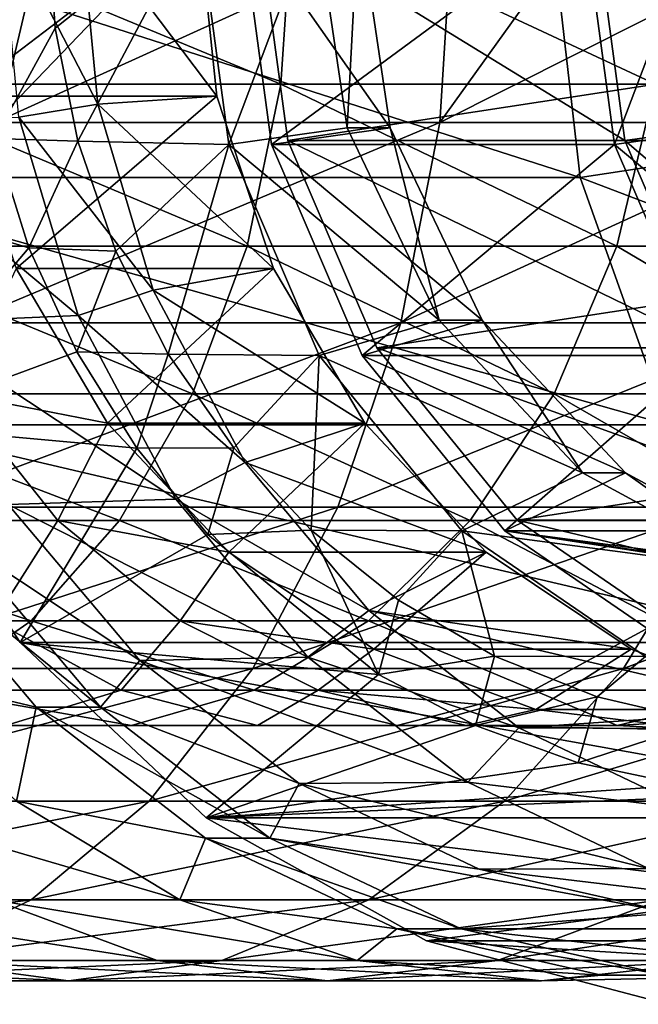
# Model space of a CAD drawing. Header units: metres. Extents: x -42 to 201, y -88 to 88.
# Tile 250 of 256: x 180.44 to 185.37, y -8.69 to -0.84. Entities that reach past the tile are written whole.
import ezdxf

# ---------------------------------------------------------------- set-up
doc = ezdxf.new("R2010")
doc.units = ezdxf.units.M
doc.layers.add('solid_500770_01', color=7, linetype='CONTINUOUS')

msp = doc.modelspace()

# ---------------------------------------------------------------- linework, layer by layer
at = {"layer": 'solid_500770_01'}
for points in [[(184.908997, -2.094349, -99.849579), (178.615829, -2.094349, -82.559235), (178.376785, 0, -82.64624)], [(184.908997, -2.094349, -99.849579), (178.376785, 0, -82.64624), (184.669968, 0, -99.936584)], [(182.521942, -1.351426, -62.255119), (179.183777, -1.351426, -59.822052), (179.259705, 0, -59.702003)], [(182.521942, -1.351426, -62.255119), (179.259705, 0, -59.702003), (182.612991, 0, -62.146095)], [(181.859177, 0, -85.63546), (179.807053, 0, -79.997307), (179.960205, -1.446386, -79.941566)], [(181.859177, 0, -85.63546), (179.960205, -1.446386, -79.941566), (182.012558, -1.447439, -85.579636)], [(180.662109, 0, -82.346535), (180.021255, 0, -82.047699), (180.238831, -1.785384, -81.968513)], [(180.721558, -0.904771, -82.324883), (180.662109, 0, -82.346535), (180.238831, -1.785384, -81.968513)], [(180.278625, 0, -85.678642), (180.919479, 0, -85.977486), (181.063919, -1.509956, -85.924911)], [(180.721558, -0.904771, -82.324883), (181.859177, 0, -85.63546), (180.662109, 0, -82.346535)], [(180.721558, -0.904771, -82.324883), (180.902893, -1.80702, -82.258904), (181.859177, 0, -85.63546)], [(180.902893, -1.80702, -82.258904), (182.106674, -1.831495, -85.54538), (181.859177, 0, -85.63546)], [(180.919479, 0, -85.977486), (181.859177, 0, -85.63546), (182.012558, -1.447439, -85.579636)], [(181.063919, -1.509956, -85.924911), (180.919479, 0, -85.977486), (182.012558, -1.447439, -85.579636)], [(182.798874, 0, -85.293442), (181.859177, 0, -85.63546), (182.106674, -1.831495, -85.54538)], [(183.051834, -1.699593, -85.20137), (182.798874, 0, -85.293442), (182.106674, -1.831495, -85.54538)], [(182.201202, 0, -86.575157), (183.140884, 0, -86.233131), (183.393845, -1.699593, -86.141068)], [(182.448685, -1.831495, -86.485077), (182.201202, 0, -86.575157), (183.393845, -1.699593, -86.141068)], [(184.937363, 0, -94.092697), (182.201202, 0, -86.575157), (182.448685, -1.831495, -86.485077)], [(182.334915, 0, -86.618004), (182.578293, -1.800387, -86.529427), (194.342316, 0, -82.247673)], [(185.267593, -1.800387, -93.918228), (182.578293, -1.800387, -86.529427), (182.334915, 0, -86.618004)], [(185.267593, -1.800387, -93.918228), (182.334915, 0, -86.618004), (185.024216, 0, -94.006805)], [(185.184845, -1.831495, -94.002617), (184.937363, 0, -94.092697), (182.448685, -1.831495, -86.485077)], [(185.511337, -1.351426, -65.105858), (182.521942, -1.351426, -62.255119), (182.612991, 0, -62.146095)], [(182.578293, -1.800387, -86.529427), (194.098938, -1.800387, -82.33625), (194.342316, 0, -82.247673)], [(185.511337, -1.351426, -65.105858), (182.612991, 0, -62.146095), (185.615921, 0, -65.009743)], [(183.140884, 0, -86.233131), (182.798874, 0, -85.293442), (183.051834, -1.699593, -85.20137)], [(183.393845, -1.699593, -86.141068), (183.140884, 0, -86.233131), (183.051834, -1.699593, -85.20137)], [(184.669968, 0, -99.936584), (187.160141, 0, -99.030228), (187.39241, -1.718787, -98.945694)], [(184.908997, -2.094349, -99.849579), (184.669968, 0, -99.936584), (187.39241, -1.718787, -98.945694)], [(185.184845, -1.831495, -94.002617), (185.87706, 0, -93.750679), (184.937363, 0, -94.092697)], [(185.024216, 0, -94.006805), (185.922562, 0, -93.679832), (186.172546, -1.679166, -93.588852)], [(185.267593, -1.800387, -93.918228), (185.024216, 0, -94.006805), (186.172546, -1.679166, -93.588852)], [(185.184845, -1.831495, -94.002617), (186.130005, -1.699593, -93.658607), (185.87706, 0, -93.750679)], [(181.836609, 0, -59.023544), (180.32872, 0, -58.011673), (180.241409, -1.658268, -58.149712)], [(183.894913, 0, -60.610947), (181.836609, 0, -59.023544), (180.241409, -1.658268, -58.149712)], [(183.790222, -1.658268, -60.736309), (183.894913, 0, -60.610947), (180.241409, -1.658268, -58.149712)], [(180.278625, 0, -85.678642), (181.063919, -1.509956, -85.924911), (180.433197, -1.614137, -85.622238)], [(184.983078, 0, -61.560158), (183.894913, 0, -60.610947), (183.790222, -1.658268, -60.736309)], [(187.088501, 0, -63.656418), (184.983078, 0, -61.560158), (183.790222, -1.658268, -60.736309)], [(186.968246, -1.658268, -63.766933), (187.088501, 0, -63.656418), (183.790222, -1.658268, -60.736309)], [(180.721558, -0.904771, -82.324883), (180.238831, -1.785384, -81.968513), (180.902893, -1.80702, -82.258904)], [(182.252792, -2.643788, -62.577435), (178.959335, -2.643788, -60.176949), (179.183777, -1.351426, -59.822052)], [(182.521942, -1.351426, -62.255119), (182.252792, -2.643788, -62.577435), (179.183777, -1.351426, -59.822052)], [(185.202164, -2.643788, -65.389999), (182.252792, -2.643788, -62.577435), (182.521942, -1.351426, -62.255119)], [(185.511337, -1.351426, -65.105858), (185.202164, -2.643788, -65.389999), (182.521942, -1.351426, -62.255119)], [(187.756241, -2.643788, -68.565834), (185.202164, -2.643788, -65.389999), (185.511337, -1.351426, -65.105858)], [(182.012558, -1.447439, -85.579636), (179.960205, -1.446386, -79.941566), (180.411942, -2.820244, -79.777145)], [(182.012558, -1.447439, -85.579636), (180.411942, -2.820244, -79.777145), (182.464706, -2.821397, -85.41507)], [(181.063919, -1.509956, -85.924911), (182.012558, -1.447439, -85.579636), (182.464706, -2.821397, -85.41507)], [(180.433197, -1.614137, -85.622238), (181.063919, -1.509956, -85.924911), (181.505417, -2.99405, -85.764221)], [(181.505417, -2.99405, -85.764221), (181.063919, -1.509956, -85.924911), (182.464706, -2.821397, -85.41507)], [(179.075363, -1.665684, -81.859886), (180.433197, -1.614137, -85.622238), (180.9048, -3.19649, -85.450745)], [(180.433197, -1.614137, -85.622238), (181.505417, -2.99405, -85.764221), (180.9048, -3.19649, -85.450745)], [(179.561462, -3.25531, -81.682961), (179.075363, -1.665684, -81.859886), (180.9048, -3.19649, -85.450745)], [(183.790222, -1.658268, -60.736309), (180.241409, -1.658268, -58.149712), (179.98288, -3.252809, -58.558517)], [(183.480194, -3.252809, -61.107586), (183.790222, -1.658268, -60.736309), (179.98288, -3.252809, -58.558517)], [(183.785934, -3.232819, -84.934181), (183.051834, -1.699593, -85.20137), (182.106674, -1.831495, -85.54538)], [(182.448685, -1.831495, -86.485077), (183.393845, -1.699593, -86.141068), (184.127945, -3.232819, -85.873871)], [(183.393845, -1.699593, -86.141068), (183.051834, -1.699593, -85.20137), (183.785934, -3.232819, -84.934181)], [(184.127945, -3.232819, -85.873871), (183.393845, -1.699593, -86.141068), (183.785934, -3.232819, -84.934181)], [(186.968246, -1.658268, -63.766933), (183.790222, -1.658268, -60.736309), (183.480194, -3.252809, -61.107586)], [(186.612106, -3.252809, -64.094238), (186.968246, -1.658268, -63.766933), (183.480194, -3.252809, -61.107586)], [(184.908997, -2.094349, -99.849579), (187.39241, -1.718787, -98.945694), (188.070282, -3.298167, -98.698967)], [(185.184845, -1.831495, -94.002617), (186.864105, -3.232819, -93.391418), (186.130005, -1.699593, -93.658607)], [(185.267593, -1.800387, -93.918228), (186.172546, -1.679166, -93.588852), (186.897858, -3.193733, -93.32486)], [(180.513443, -2.656394, -81.868561), (180.238831, -1.785384, -81.968513), (178.615829, -2.094349, -82.559235)], [(180.902893, -1.80702, -82.258904), (180.238831, -1.785384, -81.968513), (180.513443, -2.656394, -81.868561)], [(182.578293, -1.800387, -86.529427), (183.28801, -3.454003, -86.271103), (194.098938, -1.800387, -82.33625)], [(185.977325, -3.454003, -93.659904), (183.28801, -3.454003, -86.271103), (182.578293, -1.800387, -86.529427)], [(185.977325, -3.454003, -93.659904), (182.578293, -1.800387, -86.529427), (185.267593, -1.800387, -93.918228)], [(183.28801, -3.454003, -86.271103), (193.389221, -3.454003, -82.594566), (194.098938, -1.800387, -82.33625)], [(185.977325, -3.454003, -93.659904), (185.267593, -1.800387, -93.918228), (186.897858, -3.193733, -93.32486)], [(180.902893, -1.80702, -82.258904), (180.513443, -2.656394, -81.868561), (181.206085, -2.681482, -82.148544)], [(180.902893, -1.80702, -82.258904), (181.206085, -2.681482, -82.148544), (182.106674, -1.831495, -85.54538)], [(181.206085, -2.681482, -82.148544), (181.625, -3.503, -81.996071), (182.106674, -1.831495, -85.54538)], [(181.625, -3.503, -81.996071), (182.828995, -3.51444, -85.282478), (182.106674, -1.831495, -85.54538)], [(183.785934, -3.232819, -84.934181), (182.106674, -1.831495, -85.54538), (182.828995, -3.51444, -85.282478)], [(183.171021, -3.51444, -86.222168), (182.448685, -1.831495, -86.485077), (184.127945, -3.232819, -85.873871)], [(185.184845, -1.831495, -94.002617), (182.448685, -1.831495, -86.485077), (183.171021, -3.51444, -86.222168)], [(185.907181, -3.51444, -93.739708), (185.184845, -1.831495, -94.002617), (183.171021, -3.51444, -86.222168)], [(185.907181, -3.51444, -93.739708), (186.864105, -3.232819, -93.391418), (185.184845, -1.831495, -94.002617)], [(180.513443, -2.656394, -81.868561), (178.615829, -2.094349, -82.559235), (179.318695, -4.066358, -82.303413)], [(185.611862, -4.066358, -99.593758), (179.318695, -4.066358, -82.303413), (178.615829, -2.094349, -82.559235)], [(185.611862, -4.066358, -99.593758), (178.615829, -2.094349, -82.559235), (184.908997, -2.094349, -99.849579)], [(185.611862, -4.066358, -99.593758), (184.908997, -2.094349, -99.849579), (188.070282, -3.298167, -98.698967)], [(181.817307, -3.820604, -63.098953), (178.596176, -3.820604, -60.751183), (178.959335, -2.643788, -60.176949)], [(182.252792, -2.643788, -62.577435), (181.817307, -3.820604, -63.098953), (178.959335, -2.643788, -60.176949)], [(180.894547, -3.484913, -81.729843), (180.513443, -2.656394, -81.868561), (179.318695, -4.066358, -82.303413)], [(181.206085, -2.681482, -82.148544), (180.513443, -2.656394, -81.868561), (180.894547, -3.484913, -81.729843)], [(184.701904, -3.820604, -65.849747), (181.817307, -3.820604, -63.098953), (182.252792, -2.643788, -62.577435)], [(185.202164, -2.643788, -65.389999), (184.701904, -3.820604, -65.849747), (182.252792, -2.643788, -62.577435)], [(187.19989, -3.820604, -68.955841), (184.701904, -3.820604, -65.849747), (185.202164, -2.643788, -65.389999)], [(187.756241, -2.643788, -68.565834), (187.19989, -3.820604, -68.955841), (185.202164, -2.643788, -65.389999)], [(181.206085, -2.681482, -82.148544), (180.894547, -3.484913, -81.729843), (181.625, -3.503, -81.996071)], [(181.139633, -4.052684, -79.512291), (180.411942, -2.820244, -79.777145), (179.937149, -3.820604, -77.215981)], [(182.464706, -2.821397, -85.41507), (180.411942, -2.820244, -79.777145), (181.139633, -4.052684, -79.512291)], [(182.464706, -2.821397, -85.41507), (181.139633, -4.052684, -79.512291), (183.192795, -4.053691, -85.15007)], [(181.505417, -2.99405, -85.764221), (182.464706, -2.821397, -85.41507), (183.192795, -4.053691, -85.15007)], [(180.9048, -3.19649, -85.450745), (181.505417, -2.99405, -85.764221), (182.236801, -4.36606, -85.498024)], [(182.236801, -4.36606, -85.498024), (181.505417, -2.99405, -85.764221), (183.192795, -4.053691, -85.15007)], [(179.561462, -3.25531, -81.682961), (180.9048, -3.19649, -85.450745), (181.68512, -4.659175, -85.166718)], [(180.9048, -3.19649, -85.450745), (182.236801, -4.36606, -85.498024), (181.68512, -4.659175, -85.166718)], [(180.347214, -4.702672, -81.396973), (179.561462, -3.25531, -81.682961), (181.68512, -4.659175, -85.166718)], [(183.480194, -3.252809, -61.107586), (179.98288, -3.252809, -58.558517), (179.563034, -4.722347, -59.222378)], [(182.97673, -4.722347, -61.710503), (183.480194, -3.252809, -61.107586), (179.563034, -4.722347, -59.222378)], [(184.929321, -4.449594, -84.518021), (183.785934, -3.232819, -84.934181), (182.828995, -3.51444, -85.282478)], [(186.612106, -3.252809, -64.094238), (183.480194, -3.252809, -61.107586), (182.97673, -4.722347, -61.710503)], [(186.033768, -4.722347, -64.625748), (186.612106, -3.252809, -64.094238), (182.97673, -4.722347, -61.710503)], [(183.171021, -3.51444, -86.222168), (184.127945, -3.232819, -85.873871), (185.271347, -4.449594, -85.45771)], [(184.127945, -3.232819, -85.873871), (183.785934, -3.232819, -84.934181), (184.929321, -4.449594, -84.518021)], [(185.271347, -4.449594, -85.45771), (184.127945, -3.232819, -85.873871), (184.929321, -4.449594, -84.518021)], [(181.373734, -4.251811, -81.555443), (180.894547, -3.484913, -81.729843), (179.318695, -4.066358, -82.303413)], [(181.625, -3.503, -81.996071), (180.894547, -3.484913, -81.729843), (181.373734, -4.251811, -81.555443)], [(181.625, -3.503, -81.996071), (181.373734, -4.251811, -81.555443), (182.148087, -4.249338, -81.805687)], [(181.625, -3.503, -81.996071), (182.148087, -4.249338, -81.805687), (182.828995, -3.51444, -85.282478)], [(182.148087, -4.249338, -81.805687), (182.763596, -4.906254, -81.581657), (182.828995, -3.51444, -85.282478)], [(182.763596, -4.906254, -81.581657), (183.96756, -4.91255, -84.86808), (182.828995, -3.51444, -85.282478)], [(184.929321, -4.449594, -84.518021), (182.828995, -3.51444, -85.282478), (183.96756, -4.91255, -84.86808)], [(184.30957, -4.91255, -85.80777), (183.171021, -3.51444, -86.222168), (185.271347, -4.449594, -85.45771)], [(185.907181, -3.51444, -93.739708), (183.171021, -3.51444, -86.222168), (184.30957, -4.91255, -85.80777)], [(183.28801, -3.454003, -86.271103), (184.406723, -4.828156, -85.86393), (193.389221, -3.454003, -82.594566)], [(187.096039, -4.828156, -93.252731), (184.406723, -4.828156, -85.86393), (183.28801, -3.454003, -86.271103)], [(187.096039, -4.828156, -93.252731), (183.28801, -3.454003, -86.271103), (185.977325, -3.454003, -93.659904)], [(187.045731, -4.91255, -93.32531), (185.907181, -3.51444, -93.739708), (184.30957, -4.91255, -85.80777)], [(184.406723, -4.828156, -85.86393), (192.270493, -4.828156, -83.001747), (193.389221, -3.454003, -82.594566)], [(181.234512, -4.830441, -63.796879), (178.110168, -4.830441, -61.519657), (178.596176, -3.820604, -60.751183)], [(181.817307, -3.820604, -63.098953), (181.234512, -4.830441, -63.796879), (178.596176, -3.820604, -60.751183)], [(180.743835, -4.830441, -76.796448), (179.937149, -3.820604, -77.215981), (179.332443, -4.830441, -74.470932)], [(181.139633, -4.052684, -79.512291), (179.937149, -3.820604, -77.215981), (180.743835, -4.830441, -76.796448)], [(184.032425, -4.830441, -66.465012), (181.234512, -4.830441, -63.796879), (181.817307, -3.820604, -63.098953)], [(184.701904, -3.820604, -65.849747), (184.032425, -4.830441, -66.465012), (181.817307, -3.820604, -63.098953)], [(186.455353, -4.830441, -69.477768), (184.032425, -4.830441, -66.465012), (184.701904, -3.820604, -65.849747)], [(187.19989, -3.820604, -68.955841), (186.455353, -4.830441, -69.477768), (184.701904, -3.820604, -65.849747)], [(181.373734, -4.251811, -81.555443), (179.318695, -4.066358, -82.303413), (180.444458, -5.802061, -81.893669)], [(186.737625, -5.802061, -99.184013), (180.444458, -5.802061, -81.893669), (179.318695, -4.066358, -82.303413)], [(186.737625, -5.802061, -99.184013), (179.318695, -4.066358, -82.303413), (185.611862, -4.066358, -99.593758)], [(182.106781, -5.081904, -79.160278), (181.139633, -4.052684, -79.512291), (180.743835, -4.830441, -76.796448)], [(183.192795, -4.053691, -85.15007), (181.139633, -4.052684, -79.512291), (182.106781, -5.081904, -79.160278)], [(183.192795, -4.053691, -85.15007), (182.106781, -5.081904, -79.160278), (184.160095, -5.082473, -84.797997)], [(182.236801, -4.36606, -85.498024), (183.192795, -4.053691, -85.15007), (184.160095, -5.082473, -84.797997)], [(181.940948, -4.942383, -81.348991), (181.373734, -4.251811, -81.555443), (180.444458, -5.802061, -81.893669)], [(182.148087, -4.249338, -81.805687), (181.373734, -4.251811, -81.555443), (181.940948, -4.942383, -81.348991)], [(182.148087, -4.249338, -81.805687), (181.940948, -4.942383, -81.348991), (182.763596, -4.906254, -81.581657)], [(181.68512, -4.659175, -85.166718), (182.236801, -4.36606, -85.498024), (183.224915, -5.54813, -85.138374)], [(183.224915, -5.54813, -85.138374), (182.236801, -4.36606, -85.498024), (184.160095, -5.082473, -84.797997)], [(186.370087, -5.230811, -83.993629), (184.929321, -4.449594, -84.518021), (183.96756, -4.91255, -84.86808)], [(184.30957, -4.91255, -85.80777), (185.271347, -4.449594, -85.45771), (186.712112, -5.230811, -84.933319)], [(185.271347, -4.449594, -85.45771), (184.929321, -4.449594, -84.518021), (186.370087, -5.230811, -83.993629)], [(186.712112, -5.230811, -84.933319), (185.271347, -4.449594, -85.45771), (186.370087, -5.230811, -83.993629)], [(181.398056, -5.94448, -81.014496), (179.966156, -4.996175, -81.535667), (180.347214, -4.702672, -81.396973)], [(180.347214, -4.702672, -81.396973), (181.68512, -4.659175, -85.166718), (182.739029, -5.919234, -84.783142)], [(181.398056, -5.94448, -81.014496), (180.347214, -4.702672, -81.396973), (182.739029, -5.919234, -84.783142)], [(181.68512, -4.659175, -85.166718), (183.224915, -5.54813, -85.138374), (182.739029, -5.919234, -84.783142)], [(182.97673, -4.722347, -61.710503), (179.563034, -4.722347, -59.222378), (178.998016, -6.010407, -60.115788)], [(182.299179, -6.010407, -62.521893), (182.97673, -4.722347, -61.710503), (178.998016, -6.010407, -60.115788)], [(186.033768, -4.722347, -64.625748), (182.97673, -4.722347, -61.710503), (182.299179, -6.010407, -62.521893)], [(185.255447, -6.010407, -65.341034), (186.033768, -4.722347, -64.625748), (182.299179, -6.010407, -62.521893)], [(188.681091, -4.722347, -67.917519), (186.033768, -4.722347, -64.625748), (185.255447, -6.010407, -65.341034)], [(187.815491, -6.010407, -68.5243), (188.681091, -4.722347, -67.917519), (185.255447, -6.010407, -65.341034)], [(180.529877, -5.629165, -64.640709), (177.522552, -5.629165, -62.448788), (178.110168, -4.830441, -61.519657)], [(181.234512, -4.830441, -63.796879), (180.529877, -5.629165, -64.640709), (178.110168, -4.830441, -61.519657)], [(180.743835, -4.830441, -76.796448), (179.332443, -4.830441, -74.470932), (180.232651, -5.629165, -73.839897)], [(181.719162, -5.629165, -76.289207), (180.743835, -4.830441, -76.796448), (180.232651, -5.629165, -73.839897)], [(183.222977, -5.629165, -67.208908), (180.529877, -5.629165, -64.640709), (181.234512, -4.830441, -63.796879)], [(182.106781, -5.081904, -79.160278), (180.743835, -4.830441, -76.796448), (181.719162, -5.629165, -76.289207)], [(184.032425, -4.830441, -66.465012), (183.222977, -5.629165, -67.208908), (181.234512, -4.830441, -63.796879)], [(185.555145, -5.629165, -70.10881), (183.222977, -5.629165, -67.208908), (184.032425, -4.830441, -66.465012)], [(186.455353, -4.830441, -69.477768), (185.555145, -5.629165, -70.10881), (184.032425, -4.830441, -66.465012)], [(184.406723, -4.828156, -85.86393), (185.844879, -5.811763, -85.340485), (192.270493, -4.828156, -83.001747)], [(188.53418, -5.811763, -92.729286), (185.844879, -5.811763, -85.340485), (184.406723, -4.828156, -85.86393)], [(188.53418, -5.811763, -92.729286), (184.406723, -4.828156, -85.86393), (187.096039, -4.828156, -93.252731)], [(183.302795, -6.057639, -80.853317), (181.940948, -4.942383, -81.348991), (180.444458, -5.802061, -81.893669)], [(182.763596, -4.906254, -81.581657), (181.940948, -4.942383, -81.348991), (183.302795, -6.057639, -80.853317)], [(182.763596, -4.906254, -81.581657), (183.302795, -6.057639, -80.853317), (183.460938, -5.463397, -81.32785)], [(182.763596, -4.906254, -81.581657), (183.460938, -5.463397, -81.32785), (183.96756, -4.91255, -84.86808)], [(183.460938, -5.463397, -81.32785), (184.227173, -5.909888, -81.048965), (183.96756, -4.91255, -84.86808)], [(184.227173, -5.909888, -81.048965), (185.430054, -5.912644, -84.33577), (183.96756, -4.91255, -84.86808)], [(186.370087, -5.230811, -83.993629), (183.96756, -4.91255, -84.86808), (185.430054, -5.912644, -84.33577)], [(184.30957, -4.91255, -85.80777), (186.712112, -5.230811, -84.933319), (188.309204, -5.5, -84.35202)], [(190.846329, -5.912644, -83.428581), (184.30957, -4.91255, -85.80777), (188.309204, -5.5, -84.35202)], [(190.846329, -5.912644, -83.428581), (185.772064, -5.912644, -85.275467), (184.30957, -4.91255, -85.80777)], [(187.045731, -4.91255, -93.32531), (184.30957, -4.91255, -85.80777), (185.772064, -5.912644, -85.275467)], [(179.453125, -4.996175, -80.126129), (180.57045, -6.316731, -79.719452), (179.270157, -6.010407, -77.562866)], [(181.083481, -6.316731, -81.12899), (180.57045, -6.316731, -79.719452), (179.453125, -4.996175, -80.126129)], [(179.966156, -4.996175, -81.535667), (181.083481, -6.316731, -81.12899), (179.453125, -4.996175, -80.126129)], [(181.398056, -5.94448, -81.014496), (181.083481, -6.316731, -81.12899), (179.966156, -4.996175, -81.535667)], [(183.264893, -5.856297, -78.738754), (182.106781, -5.081904, -79.160278), (181.719162, -5.629165, -76.289207)], [(184.160095, -5.082473, -84.797997), (182.106781, -5.081904, -79.160278), (183.264893, -5.856297, -78.738754)], [(183.224915, -5.54813, -85.138374), (184.160095, -5.082473, -84.797997), (185.318054, -5.856342, -84.376534)], [(184.160095, -5.082473, -84.797997), (183.264893, -5.856297, -78.738754), (185.318054, -5.856342, -84.376534)], [(183.460938, -5.463397, -81.32785), (183.302795, -6.057639, -80.853317), (184.227173, -5.909888, -81.048965)], [(182.739029, -5.919234, -84.783142), (183.224915, -5.54813, -85.138374), (184.421082, -6.481461, -84.703003)], [(183.224915, -5.54813, -85.138374), (185.318054, -5.856342, -84.376534), (186.608612, -6.336668, -83.906807)], [(184.421082, -6.481461, -84.703003), (183.224915, -5.54813, -85.138374), (186.608612, -6.336668, -83.906807)], [(180.529877, -5.629165, -64.640709), (179.734192, -6.181867, -65.593567), (177.522552, -5.629165, -62.448788)], [(181.249161, -6.181867, -73.127319), (180.232651, -5.629165, -73.839897), (179.351105, -6.181867, -70.76722)], [(182.30896, -6.181867, -68.048912), (179.734192, -6.181867, -65.593567), (180.529877, -5.629165, -64.640709)], [(181.719162, -5.629165, -76.289207), (180.232651, -5.629165, -73.839897), (181.249161, -6.181867, -73.127319)], [(183.222977, -5.629165, -67.208908), (182.30896, -6.181867, -68.048912), (180.529877, -5.629165, -64.640709)], [(182.820511, -6.181867, -75.716431), (181.719162, -5.629165, -76.289207), (181.249161, -6.181867, -73.127319)], [(183.264893, -5.856297, -78.738754), (181.719162, -5.629165, -76.289207), (182.820511, -6.181867, -75.716431)], [(184.538635, -6.181867, -70.821381), (182.30896, -6.181867, -68.048912), (183.222977, -5.629165, -67.208908)], [(185.555145, -5.629165, -70.10881), (184.538635, -6.181867, -70.821381), (183.222977, -5.629165, -67.208908)], [(186.384567, -6.181867, -73.862877), (184.538635, -6.181867, -70.821381), (185.555145, -5.629165, -70.10881)], [(183.302795, -6.057639, -80.853317), (180.444458, -5.802061, -81.893669), (181.928131, -7.200977, -81.353653)], [(188.221298, -7.200977, -98.643997), (181.928131, -7.200977, -81.353653), (180.444458, -5.802061, -81.893669)], [(188.221298, -7.200977, -98.643997), (180.444458, -5.802061, -81.893669), (186.737625, -5.802061, -99.184013)], [(184.555908, -6.337031, -78.268867), (183.264893, -5.856297, -78.738754), (182.820511, -6.181867, -75.716431)], [(185.318054, -5.856342, -84.376534), (183.264893, -5.856297, -78.738754), (184.555908, -6.337031, -78.268867)], [(185.318054, -5.856342, -84.376534), (184.555908, -6.337031, -78.268867), (186.608612, -6.336668, -83.906807)], [(182.668411, -6.927068, -80.552124), (181.083481, -6.316731, -81.12899), (181.398056, -5.94448, -81.014496)], [(181.398056, -5.94448, -81.014496), (182.739029, -5.919234, -84.783142), (184.014572, -6.914119, -84.318871)], [(182.668411, -6.927068, -80.552124), (181.398056, -5.94448, -81.014496), (184.014572, -6.914119, -84.318871)], [(182.739029, -5.919234, -84.783142), (184.421082, -6.481461, -84.703003), (184.014572, -6.914119, -84.318871)], [(184.227173, -5.909888, -81.048965), (183.302795, -6.057639, -80.853317), (184.076614, -6.464814, -80.571671)], [(184.227173, -5.909888, -81.048965), (184.076614, -6.464814, -80.571671), (185.045792, -6.235612, -80.751007)], [(184.227173, -5.909888, -81.048965), (185.045792, -6.235612, -80.751007), (185.430054, -5.912644, -84.33577)], [(185.045792, -6.235612, -80.751007), (185.899231, -6.433591, -80.440384), (185.430054, -5.912644, -84.33577)], [(182.299179, -6.010407, -62.521893), (178.998016, -6.010407, -60.115788), (178.30954, -7.067492, -61.204411)], [(181.473587, -7.067492, -63.510574), (182.299179, -6.010407, -62.521893), (178.30954, -7.067492, -61.204411)], [(180.57045, -6.316731, -79.719452), (180.412918, -7.067492, -76.968552), (179.270157, -6.010407, -77.562866)], [(185.255447, -6.010407, -65.341034), (182.299179, -6.010407, -62.521893), (181.473587, -7.067492, -63.510574)], [(184.307053, -7.067492, -66.212624), (185.255447, -6.010407, -65.341034), (181.473587, -7.067492, -63.510574)], [(187.815491, -6.010407, -68.5243), (185.255447, -6.010407, -65.341034), (184.307053, -7.067492, -66.212624)], [(186.760773, -7.067492, -69.263664), (187.815491, -6.010407, -68.5243), (184.307053, -7.067492, -66.212624)], [(184.076614, -6.464814, -80.571671), (183.302795, -6.057639, -80.853317), (181.928131, -7.200977, -81.353653)], [(181.330292, -6.464392, -68.948318), (178.882233, -6.464392, -66.613808), (179.734192, -6.181867, -65.593567)], [(181.249161, -6.181867, -73.127319), (179.351105, -6.181867, -70.76722), (180.329773, -6.464392, -69.867813)], [(182.30896, -6.181867, -68.048912), (181.330292, -6.464392, -68.948318), (179.734192, -6.181867, -65.593567)], [(182.33754, -6.464392, -72.364357), (181.249161, -6.181867, -73.127319), (180.329773, -6.464392, -69.867813)], [(182.820511, -6.181867, -75.716431), (181.249161, -6.181867, -73.127319), (182.33754, -6.464392, -72.364357)], [(183.450256, -6.464392, -71.584351), (181.330292, -6.464392, -68.948318), (182.30896, -6.181867, -68.048912)], [(184.538635, -6.181867, -70.821381), (183.450256, -6.464392, -71.584351), (182.30896, -6.181867, -68.048912)], [(183.999756, -6.464392, -75.103149), (182.820511, -6.181867, -75.716431), (182.33754, -6.464392, -72.364357)], [(184.555908, -6.337031, -78.268867), (182.820511, -6.181867, -75.716431), (183.999756, -6.464392, -75.103149)], [(185.205322, -6.464392, -74.476166), (183.450256, -6.464392, -71.584351), (184.538635, -6.181867, -70.821381)], [(186.384567, -6.181867, -73.862877), (185.205322, -6.464392, -74.476166), (184.538635, -6.181867, -70.821381)], [(187.274216, -6.337031, -77.27948), (185.205322, -6.464392, -74.476166), (186.384567, -6.181867, -73.862877)], [(185.045792, -6.235612, -80.751007), (184.076614, -6.464814, -80.571671), (184.893524, -6.760538, -80.274338)], [(185.045792, -6.235612, -80.751007), (184.893524, -6.760538, -80.274338), (185.899231, -6.433591, -80.440384)], [(180.57045, -6.316731, -79.719452), (181.921371, -7.361216, -79.22776), (180.412918, -7.067492, -76.968552)], [(182.434402, -7.361216, -80.637299), (181.921371, -7.361216, -79.22776), (180.57045, -6.316731, -79.719452)], [(181.083481, -6.316731, -81.12899), (182.434402, -7.361216, -80.637299), (180.57045, -6.316731, -79.719452)], [(182.668411, -6.927068, -80.552124), (182.434402, -7.361216, -80.637299), (181.083481, -6.316731, -81.12899)], [(185.915054, -6.5, -77.774178), (184.555908, -6.337031, -78.268867), (183.999756, -6.464392, -75.103149)], [(184.421082, -6.481461, -84.703003), (186.608612, -6.336668, -83.906807), (187.967178, -6.499483, -83.412331)], [(186.608612, -6.336668, -83.906807), (184.555908, -6.337031, -78.268867), (185.915054, -6.5, -77.774178)], [(187.274216, -6.337031, -77.27948), (185.915054, -6.5, -77.774178), (185.205322, -6.464392, -74.476166)], [(185.899231, -6.433591, -80.440384), (184.893524, -6.760538, -80.274338), (185.73912, -6.939847, -79.966568)], [(181.330292, -6.464392, -68.948318), (180.329773, -6.464392, -69.867813), (178.882233, -6.464392, -66.613808)], [(182.33754, -6.464392, -72.364357), (180.329773, -6.464392, -69.867813), (181.330292, -6.464392, -68.948318)], [(183.450256, -6.464392, -71.584351), (182.33754, -6.464392, -72.364357), (181.330292, -6.464392, -68.948318)], [(184.893524, -6.760538, -80.274338), (184.076614, -6.464814, -80.571671), (181.928131, -7.200977, -81.353653)], [(183.999756, -6.464392, -75.103149), (182.33754, -6.464392, -72.364357), (183.450256, -6.464392, -71.584351)], [(185.205322, -6.464392, -74.476166), (183.999756, -6.464392, -75.103149), (183.450256, -6.464392, -71.584351)], [(185.915054, -6.5, -77.774178), (183.999756, -6.464392, -75.103149), (185.205322, -6.464392, -74.476166)], [(184.014572, -6.914119, -84.318871), (184.421082, -6.481461, -84.703003), (185.773453, -7.127415, -84.210785)], [(185.773453, -7.127415, -84.210785), (184.421082, -6.481461, -84.703003), (187.967178, -6.499483, -83.412331)], [(185.73912, -6.939847, -79.966568), (184.893524, -6.760538, -80.274338), (181.928131, -7.200977, -81.353653)], [(186.599045, -6.999926, -79.65358), (185.73912, -6.939847, -79.966568), (181.928131, -7.200977, -81.353653)], [(184.1035, -7.607645, -80.029793), (182.434402, -7.361216, -80.637299), (182.668411, -6.927068, -80.552124)], [(182.668411, -6.927068, -80.552124), (184.014572, -6.914119, -84.318871), (185.456512, -7.602685, -83.794052)], [(184.1035, -7.607645, -80.029793), (182.668411, -6.927068, -80.552124), (185.456512, -7.602685, -83.794052)], [(184.014572, -6.914119, -84.318871), (185.773453, -7.127415, -84.210785), (185.456512, -7.602685, -83.794052)], [(186.599045, -6.999926, -79.65358), (181.928131, -7.200977, -81.353653), (191.270081, -7.200977, -77.953468)], [(181.473587, -7.067492, -63.510574), (178.30954, -7.067492, -61.204411), (177.524063, -7.852976, -62.446411)], [(180.531677, -7.852976, -64.63855), (181.473587, -7.067492, -63.510574), (177.524063, -7.852976, -62.446411)], [(181.716675, -7.852976, -76.290504), (180.230347, -7.852976, -73.841507), (179.027023, -7.067492, -74.685043)], [(180.412918, -7.067492, -76.968552), (181.716675, -7.852976, -76.290504), (179.027023, -7.067492, -74.685043)], [(181.921371, -7.361216, -79.22776), (181.716675, -7.852976, -76.290504), (180.412918, -7.067492, -76.968552)], [(184.307053, -7.067492, -66.212624), (181.473587, -7.067492, -63.510574), (180.531677, -7.852976, -64.63855)], [(183.225052, -7.852976, -67.207008), (184.307053, -7.067492, -66.212624), (180.531677, -7.852976, -64.63855)], [(186.760773, -7.067492, -69.263664), (184.307053, -7.067492, -66.212624), (183.225052, -7.852976, -67.207008)], [(185.557449, -7.852976, -70.107201), (186.760773, -7.067492, -69.263664), (183.225052, -7.852976, -67.207008)], [(181.928131, -7.200977, -81.353653), (183.683731, -8.181493, -80.714668), (191.270081, -7.200977, -77.953468)], [(189.976898, -8.181493, -98.005013), (183.683731, -8.181493, -80.714668), (181.928131, -7.200977, -81.353653)], [(189.976898, -8.181493, -98.005013), (181.928131, -7.200977, -81.353653), (188.221298, -7.200977, -98.643997)], [(183.683731, -8.181493, -80.714668), (189.514465, -8.181493, -78.592453), (191.270081, -7.200977, -77.953468)], [(181.921371, -7.361216, -79.22776), (183.446823, -8.083981, -78.672539), (181.716675, -7.852976, -76.290504)], [(183.959854, -8.083981, -80.082077), (183.446823, -8.083981, -78.672539), (181.921371, -7.361216, -79.22776)], [(182.434402, -7.361216, -80.637299), (183.959854, -8.083981, -80.082077), (181.921371, -7.361216, -79.22776)], [(185.641342, -7.95603, -79.470062), (183.959854, -8.083981, -80.082077), (182.434402, -7.361216, -80.637299)], [(185.641342, -7.95603, -79.470062), (182.434402, -7.361216, -80.637299), (184.1035, -7.607645, -80.029793)], [(184.1035, -7.607645, -80.029793), (185.456512, -7.602685, -83.794052), (187.002899, -7.955335, -83.231209)], [(185.641342, -7.95603, -79.470062), (184.1035, -7.607645, -80.029793), (187.002899, -7.955335, -83.231209)], [(180.531677, -7.852976, -64.63855), (177.524063, -7.852976, -62.446411), (176.671768, -8.336675, -63.794064)], [(179.509628, -8.336675, -65.86248), (180.531677, -7.852976, -64.63855), (176.671768, -8.336675, -63.794064)], [(181.536026, -8.336675, -72.926216), (179.60907, -8.336675, -70.530159), (178.435013, -7.852976, -71.609123)], [(180.230347, -7.852976, -73.841507), (181.536026, -8.336675, -72.926216), (178.435013, -7.852976, -71.609123)], [(183.225052, -7.852976, -67.207008), (180.531677, -7.852976, -64.63855), (179.509628, -8.336675, -65.86248)], [(182.050995, -8.336675, -68.285973), (183.225052, -7.852976, -67.207008), (179.509628, -8.336675, -65.86248)], [(183.131332, -8.336675, -75.554779), (181.536026, -8.336675, -72.926216), (180.230347, -7.852976, -73.841507)], [(181.716675, -7.852976, -76.290504), (183.131332, -8.336675, -75.554779), (180.230347, -7.852976, -73.841507)], [(183.446823, -8.083981, -78.672539), (183.131332, -8.336675, -75.554779), (181.716675, -7.852976, -76.290504)], [(185.557449, -7.852976, -70.107201), (183.225052, -7.852976, -67.207008), (182.050995, -8.336675, -68.285973)], [(184.25177, -8.336675, -71.022484), (185.557449, -7.852976, -70.107201), (182.050995, -8.336675, -68.285973)], [(187.488403, -7.852976, -73.288803), (185.557449, -7.852976, -70.107201), (184.25177, -8.336675, -71.022484)], [(186.073746, -8.336675, -74.024529), (187.488403, -7.852976, -73.288803), (184.25177, -8.336675, -71.022484)], [(185.641342, -7.95603, -79.470062), (188.896332, -8.083981, -78.285347), (183.959854, -8.083981, -80.082077)], [(183.446823, -8.083981, -78.672539), (185.080154, -8.453436, -78.078056), (183.131332, -8.336675, -75.554779)], [(185.593185, -8.453436, -79.487595), (185.080154, -8.453436, -78.078056), (183.446823, -8.083981, -78.672539)], [(183.959854, -8.083981, -80.082077), (185.593185, -8.453436, -79.487595), (183.446823, -8.083981, -78.672539)], [(183.959854, -8.083981, -80.082077), (188.896332, -8.083981, -78.285347), (187.263, -8.453436, -78.879829)], [(183.959854, -8.083981, -80.082077), (187.263, -8.453436, -78.879829), (185.593185, -8.453436, -79.487595)], [(183.683731, -8.181493, -80.714668), (185.6082, -8.686164, -80.014214), (189.514465, -8.181493, -78.592453)], [(191.901382, -8.686164, -97.304558), (185.6082, -8.686164, -80.014214), (183.683731, -8.181493, -80.714668)], [(191.901382, -8.686164, -97.304558), (183.683731, -8.181493, -80.714668), (189.976898, -8.181493, -98.005013)], [(180.830032, -8.5, -69.408066), (178.446747, -8.5, -67.135323), (177.383865, -8.336675, -68.408173)], [(179.60907, -8.336675, -70.530159), (180.830032, -8.5, -69.408066), (177.383865, -8.336675, -68.408173)], [(182.050995, -8.336675, -68.285973), (179.509628, -8.336675, -65.86248), (178.446747, -8.5, -67.135323)], [(180.830032, -8.5, -69.408066), (182.050995, -8.336675, -68.285973), (178.446747, -8.5, -67.135323)], [(182.893906, -8.5, -71.97435), (180.830032, -8.5, -69.408066), (179.60907, -8.336675, -70.530159)], [(181.536026, -8.336675, -72.926216), (182.893906, -8.5, -71.97435), (179.60907, -8.336675, -70.530159)], [(184.25177, -8.336675, -71.022484), (182.050995, -8.336675, -68.285973), (180.830032, -8.5, -69.408066)], [(182.893906, -8.5, -71.97435), (184.25177, -8.336675, -71.022484), (180.830032, -8.5, -69.408066)], [(184.602539, -8.5, -74.789658), (182.893906, -8.5, -71.97435), (181.536026, -8.336675, -72.926216)], [(183.131332, -8.336675, -75.554779), (184.602539, -8.5, -74.789658), (181.536026, -8.336675, -72.926216)], [(186.073746, -8.336675, -74.024529), (184.25177, -8.336675, -71.022484), (182.893906, -8.5, -71.97435)], [(184.602539, -8.5, -74.789658), (186.073746, -8.336675, -74.024529), (182.893906, -8.5, -71.97435)], [(185.080154, -8.453436, -78.078056), (184.602539, -8.5, -74.789658), (183.131332, -8.336675, -75.554779)], [(186.749969, -8.453436, -77.470291), (186.073746, -8.336675, -74.024529), (184.602539, -8.5, -74.789658)], [(185.080154, -8.453436, -78.078056), (186.749969, -8.453436, -77.470291), (184.602539, -8.5, -74.789658)], [(187.263, -8.453436, -78.879829), (186.749969, -8.453436, -77.470291), (185.080154, -8.453436, -78.078056)], [(185.593185, -8.453436, -79.487595), (187.263, -8.453436, -78.879829), (185.080154, -8.453436, -78.078056)]]:
    msp.add_3dface(points, dxfattribs=at)

doc.saveas('drawing.dxf')
